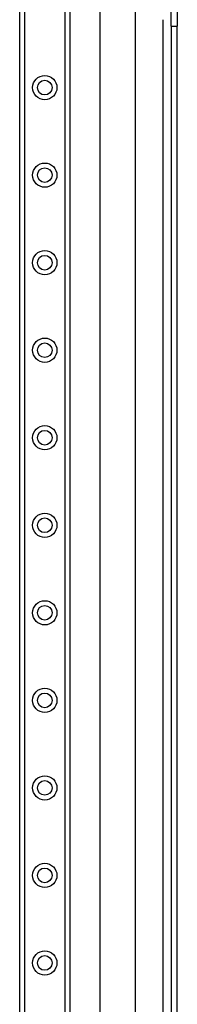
# Model space of a CAD drawing. Header units: inches. Extents: x 0 to 152, y -25 to 98.
# Tile 47 of 88: x 42.78 to 44.98, y 49.78 to 63.61. Entities that reach past the tile are written whole.
import ezdxf

# ---------------------------------------------------------------- set-up
doc = ezdxf.new("R2010")
doc.units = ezdxf.units.IN
doc.header["$LTSCALE"] = 9.095314
doc.header["$MEASUREMENT"] = 0
doc.layers.add('Visible Edges(ANSI)', color=7, linetype='Continuous', lineweight=25)
doc.layers.add('Visible Tangent Edges(ANSI)', color=7, linetype='Continuous', lineweight=25)

msp = doc.modelspace()

# ---------------------------------------------------------------- linework, layer by layer
at = {"layer": 'Visible Edges(ANSI)'}
for p, q in [((42.7753, 35.1389), (42.7753, 69.264)), ((43.4776, 69.264), (43.4776, 35.1389)), ((43.901, 39.4361), (43.901, 64.9668)), ((44.393, 63.9496), (44.393, 40.4534)), ((44.8984, 63.5209), (44.8984, 63.9108)), ((44.9834, 63.9108), (44.9834, 63.5209)), ((44.8984, 63.5209), (44.8984, 40.882)), ((44.9834, 40.882), (44.9834, 63.5209))]:
    msp.add_line(p, q, dxfattribs=at)
for centre in [(43.1265, 62.6558), (43.1265, 61.4259), (43.1265, 60.1959), (43.1265, 58.966), (43.1265, 57.7361), (43.1265, 56.5062), (43.1265, 55.2763), (43.1265, 54.0463), (43.1265, 52.8164), (43.1265, 51.5865), (43.1265, 50.3566)]:
    msp.add_circle(centre, 0.1031, dxfattribs=at)
at = {"layer": 'Visible Tangent Edges(ANSI)'}
for p, q in [((42.8426, 69.264), (42.8426, 35.1389)), ((43.4103, 35.1389), (43.4103, 69.264)), ((44.7822, 63.6101), (44.7822, 40.7928)), ((44.8984, 63.5209), (44.9834, 63.5209))]:
    msp.add_line(p, q, dxfattribs=at)
for centre in [(43.1265, 62.6558), (43.1265, 61.4259), (43.1265, 60.1959), (43.1265, 58.966), (43.1265, 57.7361), (43.1265, 56.5062), (43.1265, 55.2763), (43.1265, 54.0463), (43.1265, 52.8164), (43.1265, 51.5865), (43.1265, 50.3566)]:
    msp.add_circle(centre, 0.1704, dxfattribs=at)

doc.saveas('drawing.dxf')
